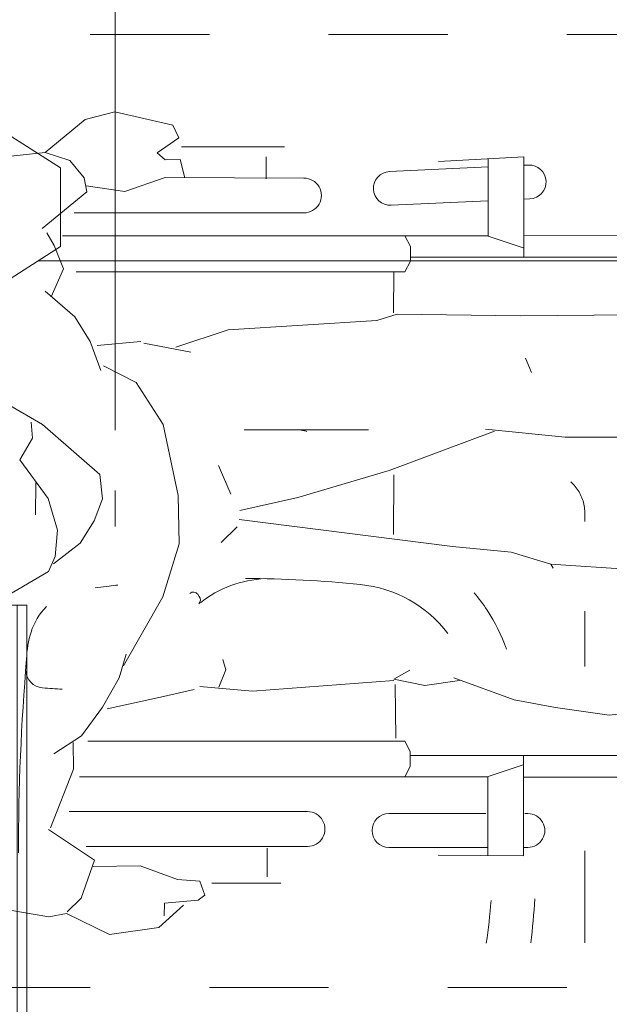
# Model space of a CAD drawing. Header units: metres. Extents: x 1.7 to 42.3, y -72.9 to -47.6.
# Tile 157 of 216: x 19.074 to 19.569, y -52.486 to -51.659. Entities that reach past the tile are written whole.
import ezdxf

# ---------------------------------------------------------------- set-up
doc = ezdxf.new("R2010")
doc.units = ezdxf.units.M
doc.linetypes.add('Traço', pattern=[0.006, 0.003, -0.003])
doc.linetypes.add('Traço_2_', pattern=[0.006, 0.003, -0.003])
for name, color, linetype, lineweight in [('A-DETL-GENF-HDLN', 7, 'Traço', 18), ('A-FLOR-PATT', 7, 'Continuous', 18), ('A-GENM', 7, 'Continuous', 18), ('P-SANR-FIXT', 7, 'Continuous', 18)]:
    doc.layers.add(name, color=color, linetype=linetype, lineweight=lineweight)

# ---------------------------------------------------------------- blocks, each defined once
blk = doc.blocks.new('ESPELHO BWC PcD - ESPELHO BWC PcD-7587264-2PAV - FRIGORÍFICA')
at = {"layer": 'A-GENM', "color": 253, "true_color": 0xaaaaaa}
for p, q in [((19.07217, -52.15054), (19.05849, -52.15054)), ((19.05849, -52.15054), (19.05849, -52.70054)), ((19.08029, -52.15054), (19.07217, -52.15054)), ((19.07217, -52.15054), (19.07217, -52.70054)), ((19.07217, -52.70054), (19.07217, -52.15054)), ((19.08029, -52.70054), (19.08029, -52.15054)), ((19.05849, -52.70054), (19.07217, -52.70054)), ((19.07217, -52.70054), (19.08029, -52.70054))]:
    blk.add_line(p, q, dxfattribs=at)
blk = doc.blocks.new('SABONETEIRA PLASTICA TIPO DISPENSER - SABONETEIRA PLASTICA TIPO DISPENSER-V37-2PAV - FRIGORÍFICA')
at = {"layer": 'A-GENM', "color": 253, "true_color": 0xaaaaaa}
for p, q in [((19.10849, -51.78354), (19.05849, -51.75154)), ((19.05849, -51.75154), (19.05849, -51.88154)), ((19.10849, -51.84954), (19.10849, -51.78354)), ((19.05849, -51.88154), (19.10849, -51.84954))]:
    blk.add_line(p, q, dxfattribs=at)
blk = doc.blocks.new('Chuveiro Acessível - BR06_ChuveiroAcessível-7968317-2PAV - FRIGORÍFICA')
at = {"layer": 'A-DETL-GENF-HDLN', "color": 253, "linetype": 'Traço_2_', "true_color": 0xaaaaaa}
for p, q in [((-0.225, 1.8), (0.975, 1.8)), ((-0.225, 1.8), (0.975, 1.8)), ((0.975, 1), (-0.225, 1)), ((0.975, 1), (-0.225, 1))]:
    blk.add_line(p, q, dxfattribs=at)
at = {"layer": 'P-SANR-FIXT', "color": 253, "true_color": 0xaaaaaa}
for p, q in [((0.51738, 1.74973), (0.5589, 1.75556)), ((0.51738, 1.74973), (0.5589, 1.75556)), ((0.5589, 1.75556), (0.59499, 1.73781)), ((0.5589, 1.75556), (0.59499, 1.73781)), ((0.49663, 1.73092), (0.51738, 1.74973)), ((0.49663, 1.73092), (0.51738, 1.74973)), ((0.51258, 1.72932), (0.51287, 1.73992)), ((0.51258, 1.72932), (0.51287, 1.73992)), ((0.5943, 1.73647), (0.58249, 1.72503)), ((0.5943, 1.73647), (0.58249, 1.72503)), ((0.59499, 1.73781), (0.60963, 1.74059)), ((0.59499, 1.73781), (0.60963, 1.74059)), ((0.60963, 1.74059), (0.69183, 1.72667)), ((0.60963, 1.74059), (0.69183, 1.72667)), ((0.48445, 1.72659), (0.51258, 1.72932)), ((0.48445, 1.72659), (0.51258, 1.72932)), ((0.4788, 1.72256), (0.48445, 1.72659)), ((0.4788, 1.72256), (0.48445, 1.72659)), ((0.4829, 1.71082), (0.4788, 1.72256)), ((0.4829, 1.71082), (0.4788, 1.72256)), ((0.58249, 1.72503), (0.57145, 1.69315)), ((0.58249, 1.72503), (0.57145, 1.69315)), ((0.41493, 1.71229), (0.47283, 1.71228)), ((0.41493, 1.71229), (0.47283, 1.71228)), ((0.42648, 1.70709), (0.42648, 1.68298)), ((0.42648, 1.70709), (0.42648, 1.68298)), ((0.50164, 1.70936), (0.4829, 1.71082)), ((0.50164, 1.70936), (0.4829, 1.71082)), ((0.53304, 1.69789), (0.50164, 1.70936)), ((0.53304, 1.69789), (0.50164, 1.70936)), ((0.57244, 1.6985), (0.53304, 1.69789)), ((0.57244, 1.6985), (0.53304, 1.69789)), ((0.21125, 1.68951), (0.28294, 1.68899)), ((0.21125, 1.60499), (0.21125, 1.68951)), ((0.21125, 1.68951), (0.28294, 1.68899)), ((0.21125, 1.60499), (0.21125, 1.68951)), ((0.24118, 1.62316), (0.24119, 1.68929)), ((0.24118, 1.62316), (0.24119, 1.68929)), ((0.57145, 1.69315), (0.60992, 1.66724)), ((0.57145, 1.69315), (0.60992, 1.66724)), ((0.20769, 1.6824), (0.21156, 1.6824)), ((0.20769, 1.6824), (0.21156, 1.6824)), ((0.24119, 1.6824), (0.3243, 1.6824)), ((0.24119, 1.6824), (0.3243, 1.6824)), ((0.39259, 1.68156), (0.57837, 1.68155)), ((0.39259, 1.68156), (0.57837, 1.68155)), ((0.60833, 1.66598), (0.58914, 1.61673)), ((0.60833, 1.66598), (0.58914, 1.61673)), ((0.21025, 1.65401), (0.20769, 1.65401)), ((0.21025, 1.65401), (0.20769, 1.65401)), ((0.32429, 1.654), (0.24306, 1.65401)), ((0.32429, 1.654), (0.24306, 1.65401)), ((0.59264, 1.65235), (0.39259, 1.65237)), ((0.59264, 1.65235), (0.39259, 1.65237)), ((0.00976, 1.62336), (0.21125, 1.62334)), ((0.00976, 1.62336), (0.21125, 1.62334)), ((0.24097, 1.62292), (0.21176, 1.61318)), ((0.24097, 1.62292), (0.21176, 1.61318)), ((0.58408, 1.62315), (0.24118, 1.62316)), ((0.58408, 1.62315), (0.24118, 1.62316)), ((0.30637, 1.61437), (0.31098, 1.62316)), ((0.30637, 1.61437), (0.31098, 1.62316)), ((0.30637, 1.60188), (0.30637, 1.61437)), ((0.30637, 1.60188), (0.30637, 1.61437)), ((0.58914, 1.61673), (0.58924, 1.59432)), ((0.58914, 1.61673), (0.58924, 1.59432)), ((0.30588, 1.60525), (0.01197, 1.60527)), ((0.30588, 1.60525), (0.01197, 1.60527)), ((0.60552, 1.60379), (0.58241, 1.58858)), ((0.60552, 1.60379), (0.58241, 1.58858)), ((0.31099, 1.59308), (0.30637, 1.60188)), ((0.31099, 1.59308), (0.30637, 1.60188)), ((0.57694, 1.59306), (0.31099, 1.59308)), ((0.57694, 1.59306), (0.31099, 1.59308)), ((0.31855, 1.59061), (0.31921, 1.5457)), ((0.31855, 1.59061), (0.31921, 1.5457)), ((0.58241, 1.58858), (0.56475, 1.56474)), ((0.58241, 1.58858), (0.56475, 1.56474)), ((0.02801, 1.55909), (0.13938, 1.57137)), ((0.02801, 1.55909), (0.13938, 1.57137)), ((0.13938, 1.57137), (0.18467, 1.56503)), ((0.13938, 1.57137), (0.18467, 1.56503)), ((0.18467, 1.56503), (0.21911, 1.55845)), ((0.18467, 1.56503), (0.21911, 1.55845)), ((0.51594, 1.5563), (0.56087, 1.56605)), ((0.51594, 1.5563), (0.56087, 1.56605)), ((0.56475, 1.56474), (0.5506, 1.53993)), ((0.56475, 1.56474), (0.5506, 1.53993)), ((0.21911, 1.55845), (0.26992, 1.53998)), ((0.21911, 1.55845), (0.26992, 1.53998)), ((0.48774, 1.54973), (0.51594, 1.5563)), ((0.48774, 1.54973), (0.51594, 1.5563)), ((0.26497, 1.54232), (0.29427, 1.54647)), ((0.26497, 1.54232), (0.29427, 1.54647)), ((0.29427, 1.54647), (0.32029, 1.5411)), ((0.29427, 1.54647), (0.32029, 1.5411)), ((0.32027, 1.54215), (0.43871, 1.55109)), ((0.32027, 1.54215), (0.43871, 1.55109)), ((0.43871, 1.55109), (0.48289, 1.54717)), ((0.43871, 1.55109), (0.48289, 1.54717)), ((0.46713, 1.54787), (0.46125, 1.53343)), ((0.46713, 1.54787), (0.46125, 1.53343)), ((0.32029, 1.5411), (0.30681, 1.53345)), ((0.32029, 1.5411), (0.30681, 1.53345)), ((0.5506, 1.53993), (0.54474, 1.5202)), ((0.5506, 1.53993), (0.54474, 1.5202)), ((0.46125, 1.53343), (0.46379, 1.5247)), ((0.46125, 1.53343), (0.46379, 1.5247)), ((0.54697, 1.53005), (0.51397, 1.47192)), ((0.54697, 1.53005), (0.51397, 1.47192)), ((0.51397, 1.47192), (0.50026, 1.42752)), ((0.51397, 1.47192), (0.50026, 1.42752)), ((0.64867, 1.47352), (0.60998, 1.45061)), ((0.64867, 1.47352), (0.60998, 1.45061)), ((0.18842, 1.44459), (0.07099, 1.45226)), ((0.18842, 1.44459), (0.07099, 1.45226)), ((0.18842, 1.44459), (0.18652, 1.44805)), ((0.18842, 1.44459), (0.18652, 1.44805)), ((0.60998, 1.45061), (0.60431, 1.43823)), ((0.60998, 1.45061), (0.60431, 1.43823)), ((0.22187, 1.43462), (0.18842, 1.44459)), ((0.22187, 1.43462), (0.18842, 1.44459)), ((0.60585, 1.44425), (0.58356, 1.42692)), ((0.60585, 1.44425), (0.58356, 1.42692)), ((0.27097, 1.42976), (0.22187, 1.43462)), ((0.27097, 1.42976), (0.22187, 1.43462)), ((0.60431, 1.43823), (0.60235, 1.41614)), ((0.60431, 1.43823), (0.60235, 1.41614)), ((0.44998, 1.40705), (0.27097, 1.42976)), ((0.44998, 1.40705), (0.27097, 1.42976)), ((0.45158, 1.41314), (0.4652, 1.42647)), ((0.45158, 1.41314), (0.4652, 1.42647)), ((0.50026, 1.42752), (0.50116, 1.38694)), ((0.50026, 1.42752), (0.50116, 1.38694)), ((0.58356, 1.42692), (0.57173, 1.40811)), ((0.58356, 1.42692), (0.57173, 1.40811)), ((0.32054, 1.41966), (0.32026, 1.36961)), ((0.32054, 1.41966), (0.32026, 1.36961)), ((0.60235, 1.41614), (0.6103, 1.38937)), ((0.60235, 1.41614), (0.6103, 1.38937)), ((0.57173, 1.40811), (0.56479, 1.38976)), ((0.57173, 1.40811), (0.56479, 1.38976)), ((0.40068, 1.38855), (0.44943, 1.39944)), ((0.40068, 1.38855), (0.44943, 1.39944)), ((0.62084, 1.40325), (0.62064, 1.37642)), ((0.62084, 1.40325), (0.62064, 1.37642)), ((0.56479, 1.38976), (0.56684, 1.36937)), ((0.56479, 1.38976), (0.56684, 1.36937)), ((0.6103, 1.38937), (0.63411, 1.357)), ((0.6103, 1.38937), (0.63411, 1.357)), ((0.32419, 1.36585), (0.40068, 1.38855)), ((0.32419, 1.36585), (0.40068, 1.38855)), ((0.46742, 1.36169), (0.45708, 1.38596)), ((0.46742, 1.36169), (0.45708, 1.38596)), ((0.50116, 1.38694), (0.51368, 1.32737)), ((0.50116, 1.38694), (0.51368, 1.32737)), ((0.23568, 1.33295), (0.32419, 1.36585)), ((0.23568, 1.33295), (0.32419, 1.36585)), ((0.56684, 1.36937), (0.61494, 1.32748)), ((0.56684, 1.36937), (0.61494, 1.32748)), ((0.63411, 1.357), (0.62338, 1.33869)), ((0.63411, 1.357), (0.62338, 1.33869)), ((0.11616, 1.33794), (0.17642, 1.33806)), ((0.11616, 1.33794), (0.17642, 1.33806)), ((0.17642, 1.33806), (0.24315, 1.33129)), ((0.17642, 1.33806), (0.24315, 1.33129)), ((0.62338, 1.33869), (0.62468, 1.32544)), ((0.62338, 1.33869), (0.62468, 1.32544)), ((0.51368, 1.32737), (0.53652, 1.29218)), ((0.51368, 1.32737), (0.53652, 1.29218)), ((0.61494, 1.32748), (0.6439, 1.31067)), ((0.61494, 1.32748), (0.6439, 1.31067)), ((0.53652, 1.29218), (0.56378, 1.27809)), ((0.53652, 1.29218), (0.56378, 1.27809)), ((0.20975, 1.27161), (0.20458, 1.28374)), ((0.20975, 1.27161), (0.20458, 1.28374)), ((0.56614, 1.28199), (0.57508, 1.25769)), ((0.56614, 1.28199), (0.57508, 1.25769)), ((0.5299, 1.25914), (0.49054, 1.26666)), ((0.5299, 1.25914), (0.49054, 1.26666)), ((0.50319, 1.26237), (0.45911, 1.24776)), ((0.50319, 1.26237), (0.45911, 1.24776)), ((0.56906, 1.26106), (0.53238, 1.25779)), ((0.56906, 1.26106), (0.53238, 1.25779)), ((0.57508, 1.25769), (0.58779, 1.23698)), ((0.57508, 1.25769), (0.58779, 1.23698)), ((0.33434, 1.24009), (0.31731, 1.23481)), ((0.33434, 1.24009), (0.31731, 1.23481)), ((0.45911, 1.24776), (0.33434, 1.24009)), ((0.45911, 1.24776), (0.33434, 1.24009)), ((0.21404, 1.23601), (0.03034, 1.23437)), ((0.21404, 1.23601), (0.03034, 1.23437)), ((0.31731, 1.23481), (0.21404, 1.23601)), ((0.31731, 1.23481), (0.21404, 1.23601)), ((0.32062, 1.23349), (0.32019, 1.19906)), ((0.32062, 1.23349), (0.32019, 1.19906)), ((0.58779, 1.23698), (0.61277, 1.21549)), ((0.58779, 1.23698), (0.61277, 1.21549)), ((0.60776, 1.22028), (0.59744, 1.1966)), ((0.60776, 1.22028), (0.59744, 1.1966)), ((0.31096, 1.19906), (0.30634, 1.19026)), ((0.31096, 1.19906), (0.30634, 1.19026)), ((0.5869, 1.19905), (0.31096, 1.19906)), ((0.5869, 1.19905), (0.31096, 1.19906)), ((0.59744, 1.1966), (0.60522, 1.17717)), ((0.59744, 1.1966), (0.60522, 1.17717)), ((0.30586, 1.18689), (0.01195, 1.18691)), ((0.30586, 1.18689), (0.01195, 1.18691)), ((0.21122, 1.18716), (0.21119, 1.10264)), ((0.21122, 1.18716), (0.21119, 1.10264)), ((0.30634, 1.19026), (0.30634, 1.17777)), ((0.30634, 1.19026), (0.30634, 1.17777)), ((0.24094, 1.16923), (0.21174, 1.17898)), ((0.24094, 1.16923), (0.21174, 1.17898)), ((0.30634, 1.17777), (0.31096, 1.16897)), ((0.30634, 1.17777), (0.31096, 1.16897)), ((0.60522, 1.17717), (0.61141, 1.16646)), ((0.60522, 1.17717), (0.61141, 1.16646)), ((0.00974, 1.16882), (0.21122, 1.16881)), ((0.00974, 1.16882), (0.21122, 1.16881)), ((0.24115, 1.10424), (0.24116, 1.16898)), ((0.24115, 1.10424), (0.24116, 1.16898)), ((0.24116, 1.16898), (0.59831, 1.16896)), ((0.24116, 1.16898), (0.59831, 1.16896)), ((0.57771, 1.13199), (0.61534, 1.1627)), ((0.57771, 1.13199), (0.61534, 1.1627)), ((0.39563, 1.14966), (0.58833, 1.14965)), ((0.39563, 1.14966), (0.58833, 1.14965)), ((0.32247, 1.14334), (0.24132, 1.13957)), ((0.32247, 1.14334), (0.24132, 1.13957)), ((0.2112, 1.13817), (0.20598, 1.13793)), ((0.2112, 1.13817), (0.20598, 1.13793)), ((0.54604, 1.13176), (0.51196, 1.12009)), ((0.54604, 1.13176), (0.51196, 1.12009)), ((0.57835, 1.12705), (0.54604, 1.13176)), ((0.57835, 1.12705), (0.54604, 1.13176)), ((0.57998, 1.12013), (0.57771, 1.13199)), ((0.57998, 1.12013), (0.57771, 1.13199)), ((0.51196, 1.12009), (0.39563, 1.12046)), ((0.51196, 1.12009), (0.39563, 1.12046)), ((0.42726, 1.12123), (0.42726, 1.10265)), ((0.42726, 1.12123), (0.42726, 1.10265)), ((0.49559, 1.12014), (0.49939, 1.10494)), ((0.49559, 1.12014), (0.49939, 1.10494)), ((0.59211, 1.10584), (0.57998, 1.12013)), ((0.59211, 1.10584), (0.57998, 1.12013)), ((0.2073, 1.10957), (0.21119, 1.10975)), ((0.2073, 1.10957), (0.21119, 1.10975)), ((0.24115, 1.11114), (0.32378, 1.11498)), ((0.24115, 1.11114), (0.32378, 1.11498)), ((0.21119, 1.10264), (0.28278, 1.10647)), ((0.21119, 1.10264), (0.28278, 1.10647)), ((0.49939, 1.10494), (0.5122, 1.10519)), ((0.49939, 1.10494), (0.5122, 1.10519)), ((0.5122, 1.10519), (0.51876, 1.0993)), ((0.5122, 1.10519), (0.51876, 1.0993)), ((0.61291, 1.09895), (0.59211, 1.10584)), ((0.61291, 1.09895), (0.59211, 1.10584)), ((0.61291, 1.09895), (0.6569, 1.10378)), ((0.61291, 1.09895), (0.6569, 1.10378)), ((0.41204, 1.09433), (0.49846, 1.09432)), ((0.41204, 1.09433), (0.49846, 1.09432)), ((0.51876, 1.0993), (0.50049, 1.08665)), ((0.51876, 1.0993), (0.50049, 1.08665)), ((0.57923, 1.07125), (0.61291, 1.09895)), ((0.57923, 1.07125), (0.61291, 1.09895)), ((0.50049, 1.08665), (0.50563, 1.07591)), ((0.50049, 1.08665), (0.50563, 1.07591)), ((0.50563, 1.07591), (0.55439, 1.06495)), ((0.50563, 1.07591), (0.55439, 1.06495)), ((0.55439, 1.06495), (0.57923, 1.07125)), ((0.55439, 1.06495), (0.57923, 1.07125))]:
    blk.add_line(p, q, dxfattribs=at)
for centre, radius, start, end in [((0.20769, 1.66821), 0.0142, 89.99663, 269.99663), ((0.20769, 1.66821), 0.0142, 89.99663, 269.99663), ((0.32429, 1.6682), 0.0142, 269.99663, 89.99663), ((0.32429, 1.6682), 0.0142, 269.99663, 89.99663), ((0.39259, 1.66696), 0.0146, 89.99663, 269.99663), ((0.39259, 1.66696), 0.0146, 89.99663, 269.99663), ((0.39563, 1.13506), 0.0146, 89.99663, 269.99663), ((0.39563, 1.13506), 0.0146, 89.99663, 269.99663), ((0.32312, 1.12916), 0.0142, 272.65952, 92.65952), ((0.32312, 1.12916), 0.0142, 272.65952, 92.65952), ((0.20664, 1.12375), 0.0142, 92.65952, 272.65952), ((0.20664, 1.12375), 0.0142, 92.65952, 272.65952)]:
    blk.add_arc(centre, radius, start, end, dxfattribs=at)
blk = doc.blocks.new('FDE_BR02_LavatórioAcessível1 - BR02_LavatórioAcessível 2-7562406-2PAV - FRIGORÍFICA')
at = {"layer": 'P-SANR-FIXT', "color": 253, "true_color": 0xaaaaaa}
for p, q in [((-0.16041, 0.565), (-0.15302, 0.565)), ((-0.16041, 0.565), (-0.15302, 0.565)), ((-0.07786, 0.565), (-0.03127, 0.565)), ((-0.07786, 0.565), (-0.03127, 0.565)), ((0.12346, 0.565), (0.20062, 0.565)), ((0.12346, 0.565), (0.20062, 0.565)), ((-0.23, 0.38346), (-0.23, 0.2792)), ((-0.23, 0.38346), (-0.23, 0.2792)), ((-0.09203, 0.24021), (-0.09028, 0.24153)), ((-0.09203, 0.24021), (-0.09028, 0.24153)), ((-0.09729, 0.15408), (-0.09894, 0.16585)), ((-0.09729, 0.15408), (-0.09894, 0.16585))]:
    blk.add_line(p, q, dxfattribs=at)
at = {"layer": 'P-SANR-FIXT', "color": 253, "true_color": 0xaaaaaa, "flags": 128}
for points in [[(-0.18633, 0.55331), (-0.18548, 0.55424), (-0.18451, 0.55522), (-0.1835, 0.55617), (-0.18245, 0.55707), (-0.18137, 0.55793), (-0.18025, 0.55875), (-0.1791, 0.55952), (-0.17792, 0.56024), (-0.17671, 0.56092), (-0.17548, 0.56154), (-0.17422, 0.56212), (-0.17295, 0.56265), (-0.17165, 0.56312), (-0.17033, 0.56355), (-0.169, 0.56392), (-0.16765, 0.56423), (-0.16629, 0.5645), (-0.16492, 0.5647), (-0.16355, 0.56486), (-0.16217, 0.56496), (-0.16079, 0.565), (-0.16041, 0.565)], [(-0.18633, 0.55331), (-0.18548, 0.55424), (-0.18451, 0.55522), (-0.1835, 0.55617), (-0.18245, 0.55707), (-0.18137, 0.55793), (-0.18025, 0.55875), (-0.1791, 0.55952), (-0.17792, 0.56024), (-0.17671, 0.56092), (-0.17548, 0.56154), (-0.17422, 0.56212), (-0.17295, 0.56265), (-0.17165, 0.56312), (-0.17033, 0.56355), (-0.169, 0.56392), (-0.16765, 0.56423), (-0.16629, 0.5645), (-0.16492, 0.5647), (-0.16355, 0.56486), (-0.16217, 0.56496), (-0.16079, 0.565), (-0.16041, 0.565)], [(-0.22998, 0.3257), (-0.22994, 0.3264), (-0.22987, 0.32709), (-0.22977, 0.32779), (-0.22965, 0.32848), (-0.22949, 0.32916), (-0.22931, 0.32984), (-0.22911, 0.3305), (-0.22887, 0.33116), (-0.22861, 0.33181)], [(-0.22998, 0.3257), (-0.22994, 0.3264), (-0.22987, 0.32709), (-0.22977, 0.32779), (-0.22965, 0.32848), (-0.22949, 0.32916), (-0.22931, 0.32984), (-0.22911, 0.3305), (-0.22887, 0.33116), (-0.22861, 0.33181)], [(-0.23, 0.32344), (-0.23, 0.32389), (-0.23, 0.32427), (-0.23, 0.32457), (-0.23, 0.32479), (-0.23, 0.32494), (-0.23, 0.325)], [(-0.23, 0.32344), (-0.23, 0.32389), (-0.23, 0.32427), (-0.23, 0.32457), (-0.23, 0.32479), (-0.23, 0.32494), (-0.23, 0.325)]]:
    blk.add_lwpolyline(points, dxfattribs=at)
at = {"layer": 'P-SANR-FIXT', "color": 253, "true_color": 0xaaaaaa}
for centre, radius, start, end in [((0.12987, -0.04943), 0.57352, 82.91061, 86.62301), ((0.12987, -0.04943), 0.57352, 82.91061, 86.62301), ((0.00495, 0.35523), 0.15278, 109.49637, 123.2364), ((0.00495, 0.35523), 0.15278, 109.49637, 123.2364), ((0.00495, 0.35523), 0.15278, 123.2364, 130.00603), ((0.00495, 0.35523), 0.15278, 123.2364, 130.00603), ((0.125, -0.0334), 0.52129, 81.64283, 85.60315), ((0.125, -0.0334), 0.52129, 81.64283, 85.60315), ((0.00535, 0.36586), 0.10612, 127.42827, 174.10133), ((0.00535, 0.36586), 0.10612, 127.42827, 174.10133), ((0.86429, 0.27711), 0.96963, 174.10133, 179.81005), ((0.86429, 0.27711), 0.96963, 174.10133, 179.81005), ((-0.01043, 0.30112), 0.09481, 182.6253, 218.23443), ((-0.01043, 0.30112), 0.09481, 182.6253, 218.23443), ((-0.08926, 0.23653), 0.0046, 127, 219.81394), ((-0.08926, 0.23653), 0.0046, 127, 219.81394), ((-0.08729, 0.23756), 0.00496, 46.87642, 127), ((-0.08729, 0.23756), 0.00496, 46.87642, 127), ((0.86429, 0.27711), 0.96963, 186.15029, 186.58883), ((0.86429, 0.27711), 0.96963, 186.15029, 186.58883), ((-1.01148, 0.1859), 1.00093, 355.65303, 356.60215), ((-1.01148, 0.1859), 1.00093, 355.65303, 356.60215), ((-0.04439, 0.15052), 0.05262, 224.96431, 252.40595), ((-0.04439, 0.15052), 0.05262, 224.96431, 252.40595), ((-0.02878, 0.1112), 0.0154, 272.13843, 355.65303), ((-0.02878, 0.1112), 0.0154, 272.13843, 355.65303), ((-0.03589, 0.17733), 0.08075, 252.40595, 268.6428), ((-0.03589, 0.17733), 0.08075, 252.40595, 268.6428), ((0.125, 2.02749), 1.93774, 265.18052, 270), ((0.125, 2.02749), 1.93774, 265.18052, 270)]:
    blk.add_arc(centre, radius, start, end, dxfattribs=at)
blk = doc.blocks.new('4 GRE - ESCOLA DE CINEMA E AUDIOVISUAL CINE REX R07_rvt-1-2PAV - FRIGORÍFICA')
at = {"layer": 'A-FLOR-PATT', "true_color": 0xcbcbcb}
h = blk.add_hatch(dxfattribs=at)
h.set_pattern_fill('FP_32', color=9, style=0, pattern_type=2)
h.set_pattern_definition([(0, (14.354, -51.862), (0, 0.8), []), (90, (14.354, -51.862), (-0.8, 5e-17), [])])
h.paths.add_polyline_path([(21.24849, -54.34154), (21.24999, -54.34154), (21.24999, -54.34004), (21.24849, -54.34004)])
h.paths.add_polyline_path([(19.05982, -54.34154), (19.05999, -54.34154), (19.05982, -54.34004)])
h.paths.add_polyline_path([(21.24999, -54.33304), (21.24849, -54.33154), (21.24849, -54.33304)])
h.paths.add_polyline_path([(19.05982, -54.33304), (19.05999, -54.33304), (19.05982, -54.33154)])
h.paths.add_polyline_path([(19.06849, -54.33154), (21.24849, -54.33154), (21.24849, -52.81454), (21.24495, -52.80943), (21.14054, -52.80039), (21.13347, -52.79705), (21.13197, -52.79431), (21.13149, -52.78971), (21.13149, -52.69122), (21.12976, -52.69122), (21.12976, -52.67969), (21.13149, -52.67969), (21.13149, -52.67599), (21.12976, -52.67599), (21.12976, -52.67415), (21.13149, -52.67415), (21.13149, -52.6716), (21.12976, -52.6716), (21.12976, -52.65915), (21.13149, -52.65915), (21.13149, -52.65707), (21.12976, -52.65654), (21.12976, -52.64553), (21.12976, -52.64471), (21.12976, -52.61945), (21.13149, -52.61864), (21.13197, -52.51878), (21.13408, -52.51492), (21.14095, -52.51266), (21.24549, -52.50288), (21.24849, -52.49854), (21.24849, -52.44701), (21.24447, -52.44466), (21.24246, -52.44056), (21.23979, -52.42753), (21.23799, -52.42721), (21.23799, -52.42493), (21.17072, -52.42436), (21.16674, -52.42271), (21.16332, -52.42009), (21.1607, -52.41668), (21.15905, -52.4127), (21.15849, -52.40843), (21.15905, -52.40415), (21.1607, -52.40018), (21.16332, -52.39676), (21.16674, -52.39414), (21.17072, -52.39249), (21.17499, -52.39193), (21.23799, -52.39193), (21.23799, -52.38964), (21.23979, -52.38933), (21.24246, -52.37629), (21.24619, -52.37066), (21.24849, -52.36913), (21.24849, -52.30711), (21.24447, -52.30475), (21.24246, -52.30066), (21.23979, -52.28762), (21.23799, -52.2873), (21.23799, -52.2848), (21.22067, -52.2841), (21.20344, -52.27907), (21.18887, -52.27089), (21.17614, -52.25911), (21.16652, -52.24469), (21.16052, -52.22842), (21.15849, -52.2112), (21.15849, -52.12138), (21.14735, -52.12138), (21.13548, -52.12006), (21.1242, -52.11614), (21.11406, -52.10983), (21.10557, -52.10143), (21.09915, -52.09137), (21.0951, -52.08013), (21.09251, -52.06561), (20.90177, -52.1062), (20.8774, -52.1099), (20.81291, -52.11159), (20.74903, -52.10261), (20.68751, -52.08321), (20.67241, -52.07416), (20.65912, -52.06261), (20.64775, -52.04892), (20.64144, -52.04265), (20.62369, -52.01318), (20.61367, -51.98028), (20.60997, -51.95225), (20.60854, -51.92402), (20.61132, -51.88554), (20.61367, -51.86777), (20.62369, -51.83486), (20.64144, -51.80539), (20.6706, -51.77633), (20.68751, -51.76594), (20.70038, -51.76188), (20.7348, -51.74984), (20.78215, -51.74177), (20.78349, -51.7417), (20.81291, -51.73756), (20.8774, -51.73925), (20.89849, -51.74167), (20.90373, -51.74212), (21.05154, -51.77467), (21.09268, -51.78358), (21.09592, -51.76565), (21.10142, -51.75298), (21.10998, -51.74213), (21.12103, -51.73382), (21.13382, -51.72861), (21.14753, -51.72683), (21.15849, -51.72683), (21.15849, -51.52184), (21.16052, -51.50462), (21.16652, -51.48836), (21.17614, -51.47394), (21.19149, -51.46069), (21.20398, -51.45367), (21.22067, -51.44895), (21.23799, -51.44824), (21.23799, -51.44574), (21.23979, -51.44542), (21.2432, -51.43021), (21.24619, -51.42676), (21.24849, -51.42522), (21.24849, -51.36701), (21.24447, -51.36466), (21.24246, -51.36056), (21.23979, -51.34753), (21.23799, -51.34721), (21.23799, -51.34493), (21.17072, -51.34436), (21.16674, -51.34271), (21.16332, -51.34009), (21.1607, -51.33668), (21.15905, -51.3327), (21.15849, -51.32843), (21.15943, -51.32324), (21.1607, -51.32018), (21.16332, -51.31676), (21.16674, -51.31414), (21.17072, -51.31249), (21.17499, -51.31193), (21.23799, -51.31193), (21.23799, -51.30964), (21.23979, -51.30933), (21.24246, -51.29629), (21.24619, -51.29066), (21.24849, -51.28913), (21.24849, -51.07654), (20.89849, -51.07654), (20.89849, -50.78154), (20.13207, -50.78154), (20.12972, -50.78556), (20.12563, -50.78757), (20.11259, -50.79024), (20.11227, -50.79204), (20.10998, -50.79204), (20.10914, -50.80455), (20.10721, -50.81776), (20.09973, -50.83535), (20.08799, -50.85048), (20.07279, -50.86212), (20.05511, -50.86949), (20.03615, -50.87212), (20.00374, -50.87215), (20.00374, -50.87529), (19.95941, -50.87487), (19.94699, -50.87161), (19.49349, -50.87161), (19.49376, -50.9103), (19.4992, -50.91656), (19.50187, -50.91808), (19.51202, -50.93157), (19.51202, -50.95198), (19.50112, -50.96589), (19.48349, -50.9712), (19.48298, -51.53345), (19.47676, -51.55328), (19.47036, -51.56042), (19.4565, -51.56858), (19.44349, -51.57154), (19.06849, -51.57154), (19.06849, -51.58984), (19.0725, -51.59219), (19.07452, -51.59629), (19.07611, -51.60404), (19.12988, -51.60484), (19.13836, -51.60917), (19.14114, -51.61193), (19.14626, -51.61249), (19.15165, -51.61522), (19.15366, -51.61676), (19.15628, -51.62018), (19.15793, -51.62415), (19.15849, -51.62843), (19.15793, -51.6327), (19.15628, -51.63668), (19.15165, -51.64163), (19.15024, -51.64271), (19.14626, -51.64436), (19.14199, -51.64493), (19.07899, -51.64493), (19.07899, -51.64721), (19.07719, -51.64753), (19.07452, -51.66056), (19.07079, -51.66619), (19.06849, -51.66773), (19.06849, -51.75794), (19.10849, -51.78354), (19.10849, -51.84954), (19.06849, -51.87514), (19.06849, -52.00343), (19.5169, -52.00402), (19.54053, -52.00872), (19.55767, -52.01934), (19.56513, -52.02633), (19.57114, -52.0351), (19.57819, -52.04638), (19.58349, -52.07301), (19.58289, -52.65728), (19.57774, -52.67881), (19.5648, -52.6971), (19.54952, -52.70722), (19.54554, -52.70923), (19.53535, -52.71122), (19.52434, -52.71343), (19.15629, -52.71343), (19.15544, -52.71593), (19.07849, -52.71593), (19.07849, -52.73042), (19.06849, -52.73042), (19.06849, -52.76686), (19.0725, -52.76921), (19.07498, -52.77557), (19.07719, -52.78635), (19.07899, -52.78666), (19.07899, -52.78895), (19.14626, -52.78951), (19.15165, -52.79224), (19.15366, -52.79378), (19.15628, -52.7972), (19.15793, -52.80118), (19.15849, -52.80545), (19.15793, -52.80972), (19.15628, -52.8137), (19.15165, -52.81865), (19.15024, -52.81974), (19.14626, -52.82138), (19.14199, -52.82195), (19.07899, -52.82195), (19.07899, -52.82423), (19.07719, -52.82455), (19.07452, -52.83758), (19.07079, -52.84321), (19.06849, -52.84475), (19.06849, -52.90273), (19.15669, -52.90273), (19.16362, -52.90364), (19.1721, -52.90787), (19.17564, -52.91058), (19.18149, -52.91937), (19.18149, -52.91997), (19.18257, -52.9226), (19.18349, -52.92953), (19.18349, -53.13593), (19.18149, -53.14609), (19.1799, -53.14933), (19.17564, -53.15488), (19.17009, -53.15914), (19.16362, -53.16182), (19.15165, -53.16273), (19.06849, -53.16273), (19.06849, -53.29545), (19.0585, -53.29545), (19.0585, -54.19545), (19.06849, -54.19545), (19.06849, -54.2279)])
h.paths.add_polyline_path([(19.06699, -54.33304), (19.06849, -54.33154), (19.06699, -54.33154)])
h.paths.add_polyline_path([(18.89999, -52.94343), (18.89999, -52.94193), (18.89849, -52.94193), (18.89849, -52.94343)])
h.paths.add_polyline_path([(14.98849, -52.94343), (15.00849, -52.94343), (15.00849, -52.93343), (17.63849, -52.93343), (17.63849, -52.77802), (17.62849, -52.77802), (17.62849, -52.79602), (17.62649, -52.79602), (17.62649, -52.77602), (17.63849, -52.77602), (17.63849, -52.07202), (17.62649, -52.07202), (17.62649, -52.05202), (17.62849, -52.05202), (17.62849, -52.07002), (17.63849, -52.07002), (17.63849, -51.52243), (17.62849, -51.52243), (17.62849, -51.54043), (17.62649, -51.54043), (17.62649, -51.52043), (17.63849, -51.52043), (17.63849, -50.81643), (17.62649, -50.81643), (17.62649, -50.79643), (17.62849, -50.79643), (17.62849, -50.81443), (17.63849, -50.81443), (17.63849, -50.78154), (16.85071, -50.78154), (16.85071, -50.92796), (16.84921, -50.92849), (16.84921, -50.92946), (16.85071, -50.92996), (16.85071, -50.93646), (16.84921, -50.93646), (16.84867, -50.93796), (16.3415, -50.93796), (16.3415, -51.31154), (16.3215, -51.31154), (16.3215, -50.93796), (16.09564, -50.93796), (16.09331, -50.95849), (16.08893, -50.96638), (16.08699, -50.99411), (16.08369, -51.02611), (16.07919, -51.05797), (16.07285, -51.07974), (16.04651, -51.14069), (16.01493, -51.19909), (15.99023, -51.23132), (15.95888, -51.25712), (15.94408, -51.26486), (15.9281, -51.26972), (15.9115, -51.27155), (15.89066, -51.26843), (15.87892, -51.26486), (15.86411, -51.25712), (15.83276, -51.23132), (15.80807, -51.19909), (15.77648, -51.14069), (15.74745, -51.07154), (15.7438, -51.05797), (15.73931, -51.02611), (15.73485, -50.98026), (15.73347, -50.96419), (15.72968, -50.95849), (15.72736, -50.93796), (15.54532, -50.93796), (15.54532, -51.01112), (15.5015, -51.01154), (15.5015, -51.51154), (14.114, -51.51154), (14.11325, -51.7186), (14.11196, -51.72315), (14.10615, -51.73187), (14.09745, -51.7375), (14.09225, -51.73912), (14.0872, -51.73972), (13.999, -51.73972), (13.999, -52.93343), (14.10849, -52.93343), (14.10849, -52.94343), (14.91237, -52.94343)])
h.paths.add_polyline_path([(13.999, -52.94343), (13.999, -52.94193), (13.9975, -52.94193), (13.9975, -52.94343)])
h.paths.add_polyline_path([(11.21867, -50.93796), (11.21867, -50.93646), (11.21717, -50.93646)])
h.paths.add_polyline_path([(13.60797, -52.94343), (13.714, -52.94343), (13.714, -52.93343), (13.829, -52.93343), (13.829, -51.73972), (13.73419, -51.73885), (13.73054, -51.7375), (13.72583, -51.73492), (13.72159, -51.73154), (13.716, -51.72307), (13.71537, -51.72095), (13.71471, -51.71836), (13.714, -51.70759), (13.714, -51.51154), (12.3465, -51.51154), (12.3465, -50.93796), (11.94032, -50.93796), (11.9396, -51.01112), (11.7396, -51.01106), (11.7396, -50.93796), (11.21867, -50.93796), (11.21867, -51.07154), (11.21717, -51.07154), (11.21717, -51.07304), (11.21867, -51.07304), (11.21867, -51.08004), (11.21717, -51.08004), (11.21717, -51.08154), (11.064, -51.08154), (11.064, -51.16044), (11.074, -51.16044), (11.074, -51.14244), (11.076, -51.14244), (11.076, -51.16244), (11.064, -51.16244), (11.064, -51.86644), (11.076, -51.86644), (11.076, -51.88644), (11.074, -51.88644), (11.074, -51.86844), (11.064, -51.86844), (11.064, -52.16044), (11.074, -52.16044), (11.074, -52.14244), (11.076, -52.14244), (11.076, -52.16244), (11.064, -52.16244), (11.064, -52.86644), (11.076, -52.86644), (11.076, -52.88644), (11.074, -52.88644), (11.074, -52.86844), (11.064, -52.86844), (11.064, -52.93343), (12.814, -52.93343), (12.814, -52.94343), (12.95577, -52.94343)])
h.paths.add_polyline_path([(13.8305, -52.94343), (13.8305, -52.94193), (13.829, -52.94193), (13.829, -52.94343)])
h.paths.add_polyline_path([(18.89849, -52.93493), (18.89999, -52.93493), (18.89849, -52.93364)])
h.paths.add_polyline_path([(13.829, -52.93493), (13.8305, -52.93493), (13.829, -52.93343)])
h.paths.add_polyline_path([(13.999, -52.93493), (13.999, -52.93343), (13.9975, -52.93493)])
h.paths.add_polyline_path([(17.66349, -52.93343), (17.84771, -52.93343), (17.84771, -52.84523), (17.84862, -52.83829), (17.85284, -52.82981), (17.85556, -52.82628), (17.86435, -52.82043), (17.86495, -52.82043), (17.86757, -52.81934), (17.87451, -52.81843), (18.0809, -52.81843), (18.09106, -52.82043), (18.09431, -52.82202), (18.09986, -52.82628), (18.10412, -52.83183), (18.10679, -52.83829), (18.10771, -52.84523), (18.10771, -52.93343), (18.89849, -52.93343), (18.89849, -52.57775), (18.8973, -52.58674), (18.89383, -52.59512), (18.88831, -52.60231), (18.88112, -52.60783), (18.87274, -52.6113), (18.85867, -52.61249), (18.79735, -52.61251), (18.78548, -52.61118), (18.7742, -52.60727), (18.76406, -52.60095), (18.75557, -52.59256), (18.74915, -52.58249), (18.74452, -52.56809), (18.74251, -52.55674), (18.55177, -52.59732), (18.5274, -52.60102), (18.46291, -52.60272), (18.39903, -52.59374), (18.33751, -52.57434), (18.32241, -52.56529), (18.30912, -52.55374), (18.29775, -52.54004), (18.29144, -52.53378), (18.27369, -52.50431), (18.26367, -52.4714), (18.25997, -52.44338), (18.25854, -52.41515), (18.26132, -52.37667), (18.26367, -52.35889), (18.27509, -52.32366), (18.29144, -52.29652), (18.3206, -52.26746), (18.33751, -52.25707), (18.35038, -52.25301), (18.3848, -52.24097), (18.42577, -52.23325), (18.43349, -52.23282), (18.46291, -52.22869), (18.5274, -52.23038), (18.5406, -52.23238), (18.55373, -52.23324), (18.70154, -52.2658), (18.74268, -52.2747), (18.74592, -52.25678), (18.75142, -52.2441), (18.76029, -52.23302), (18.77103, -52.22495), (18.78382, -52.21973), (18.79753, -52.21796), (18.86375, -52.21797), (18.87274, -52.21916), (18.88112, -52.22263), (18.8901, -52.23049), (18.89383, -52.23535), (18.8973, -52.24373), (18.89849, -52.25272), (18.89849, -51.83343), (17.65849, -51.83343), (17.65849, -52.07002), (17.66049, -52.07002), (17.66049, -52.07963), (17.66349, -52.07963), (17.66349, -52.05163), (17.66549, -52.05163), (17.66549, -52.08202), (17.65849, -52.08202), (17.65849, -52.76602), (17.66549, -52.76602), (17.66549, -52.79642), (17.66349, -52.79642), (17.66349, -52.76842), (17.66049, -52.76842), (17.66049, -52.77802), (17.65849, -52.77802), (17.65849, -52.93343), (17.66049, -52.93343)])
h.paths.add_polyline_path([(11.042, -52.93343), (11.044, -52.93343), (11.044, -52.86844), (11.042, -52.86844), (11.042, -52.85883), (11.039, -52.85883), (11.039, -52.88683), (11.037, -52.88683), (11.037, -52.85644), (11.044, -52.85644), (11.044, -52.17244), (11.037, -52.17244), (11.037, -52.14204), (11.039, -52.14204), (11.039, -52.17004), (11.042, -52.17004), (11.042, -52.16044), (11.044, -52.16044), (11.044, -52.03402), (9.80979, -52.03402), (9.80979, -52.30142), (9.81097, -52.29243), (9.81444, -52.28405), (9.81996, -52.27686), (9.82715, -52.27134), (9.83553, -52.26787), (9.84452, -52.26668), (9.91092, -52.26666), (9.92279, -52.26799), (9.93407, -52.2719), (9.94421, -52.27822), (9.9527, -52.28661), (9.95913, -52.29668), (9.96317, -52.30791), (9.96577, -52.32243), (10.15651, -52.28185), (10.18088, -52.27815), (10.24536, -52.27645), (10.30925, -52.28543), (10.37077, -52.30483), (10.38587, -52.31388), (10.39915, -52.32543), (10.41052, -52.33912), (10.41684, -52.34539), (10.43459, -52.37486), (10.44461, -52.40777), (10.44831, -52.43579), (10.44973, -52.46402), (10.44696, -52.5025), (10.44461, -52.52028), (10.43459, -52.55318), (10.41684, -52.58265), (10.38767, -52.61171), (10.37077, -52.6221), (10.34698, -52.62998), (10.32348, -52.6382), (10.27839, -52.64615), (10.27478, -52.64635), (10.24536, -52.65048), (10.18088, -52.64879), (10.16767, -52.64679), (10.15454, -52.64592), (10.02088, -52.61643), (9.9656, -52.60447), (9.96236, -52.62239), (9.95685, -52.63507), (9.94829, -52.64592), (9.93725, -52.65422), (9.92445, -52.65944), (9.91075, -52.66121), (9.84452, -52.66119), (9.83553, -52.66001), (9.82715, -52.65654), (9.81996, -52.65102), (9.81444, -52.64382), (9.81097, -52.63544), (9.80979, -52.62645), (9.80979, -52.93343), (11.039, -52.93343)])
h.paths.add_polyline_path([(19.52434, -52.67843), (19.53737, -52.67424), (19.5456, -52.66506), (19.54849, -52.65428), (19.54849, -52.07301), (19.54308, -52.05494), (19.53085, -52.04297), (19.5139, -52.03843), (19.15738, -52.03843), (19.15793, -52.03975), (19.15849, -52.04402), (19.15747, -52.0494), (19.15628, -52.05227), (19.15165, -52.05723), (19.15024, -52.05831), (19.14626, -52.05996), (19.14199, -52.06052), (19.07899, -52.06052), (19.07899, -52.0628), (19.07719, -52.06312), (19.07452, -52.07616), (19.07079, -52.08178), (19.06849, -52.08332), (19.06849, -52.10354), (19.07196, -52.10053), (19.07834, -52.09722), (19.10821, -52.09138), (19.17287, -52.08177), (19.22641, -52.07859), (19.29232, -52.0806), (19.35797, -52.08681), (19.39002, -52.09446), (19.41968, -52.10881), (19.44558, -52.12918), (19.46651, -52.15464), (19.47775, -52.17508), (19.48566, -52.19655), (19.5024, -52.2767), (19.50727, -52.36296), (19.5024, -52.44015), (19.48566, -52.5203), (19.47767, -52.54198), (19.46651, -52.56221), (19.44558, -52.58767), (19.41968, -52.60804), (19.39002, -52.62239), (19.35797, -52.63004), (19.29232, -52.63625), (19.22641, -52.63826), (19.17287, -52.63508), (19.09897, -52.624), (19.08029, -52.62004), (19.08029, -52.67821), (19.47775, -52.67843)])
h.paths.add_polyline_path([(19.10883, -52.363), (19.10824, -52.35843), (19.10885, -52.35389), (19.11061, -52.34967), (19.11342, -52.34604), (19.1198, -52.34214), (19.12155, -52.34151), (19.12574, -52.34096), (19.13027, -52.34156), (19.1345, -52.34331), (19.13812, -52.34609), (19.1381, -52.34604), (19.13439, -52.34323), (19.13026, -52.34151), (19.12539, -52.34096), (19.1198, -52.34209), (19.11691, -52.34331), (19.11323, -52.34619), (19.1105, -52.34982), (19.10881, -52.35394), (19.1085, -52.36062), (19.10881, -52.36296)])
h.paths.add_polyline_path([(21.23231, -52.25202), (21.23799, -52.25163), (21.23799, -52.24974), (21.23979, -52.24942), (21.2432, -52.23421), (21.24619, -52.23076), (21.24849, -52.22922), (21.24849, -52.08662), (21.2473, -52.09561), (21.24383, -52.10399), (21.23831, -52.11119), (21.23112, -52.11671), (21.22274, -52.12018), (21.21375, -52.12136), (21.19149, -52.12138), (21.19149, -52.2112), (21.19288, -52.22177), (21.19696, -52.23161), (21.20398, -52.24048), (21.2119, -52.24655), (21.22174, -52.25063), (21.23155, -52.25192)])
h.paths.add_polyline_path([(9.80979, -51.08154), (9.80979, -51.08004), (9.80829, -51.08004)])
h.paths.add_polyline_path([(10.24536, -52.00402), (11.044, -52.00402), (11.044, -51.86844), (11.042, -51.86844), (11.042, -51.85883), (11.039, -51.85883), (11.039, -51.88683), (11.037, -51.88683), (11.037, -51.85644), (11.044, -51.85644), (11.044, -51.17244), (11.037, -51.17244), (11.037, -51.14204), (11.039, -51.14204), (11.039, -51.17004), (11.042, -51.17004), (11.042, -51.16044), (11.044, -51.16044), (11.044, -51.08154), (9.80979, -51.08154), (9.80979, -51.43583), (9.81097, -51.42683), (9.81444, -51.41846), (9.81996, -51.41126), (9.82715, -51.40574), (9.83553, -51.40227), (9.84452, -51.40108), (9.91092, -51.40107), (9.92279, -51.40239), (9.93407, -51.40631), (9.94421, -51.41262), (9.9527, -51.42101), (9.95913, -51.43108), (9.96317, -51.44231), (9.96577, -51.45683), (10.15651, -51.41625), (10.18088, -51.41255), (10.24536, -51.41086), (10.30925, -51.41983), (10.37077, -51.43924), (10.38587, -51.44829), (10.39915, -51.45984), (10.41052, -51.47353), (10.41684, -51.4798), (10.43459, -51.50926), (10.44461, -51.54217), (10.44831, -51.57019), (10.44973, -51.59843), (10.44696, -51.6369), (10.44461, -51.65468), (10.43459, -51.68759), (10.41684, -51.71705), (10.38767, -51.74611), (10.37077, -51.75651), (10.34698, -51.76439), (10.32348, -51.77261), (10.27839, -51.78055), (10.27478, -51.78075), (10.24536, -51.78489), (10.18088, -51.78319), (10.16767, -51.78119), (10.15454, -51.78033), (10.02088, -51.75084), (9.9656, -51.73887), (9.96236, -51.7568), (9.95685, -51.76947), (9.94829, -51.78032), (9.93725, -51.78863), (9.92445, -51.79384), (9.91075, -51.79561), (9.84452, -51.7956), (9.83553, -51.79441), (9.82715, -51.79094), (9.81996, -51.78542), (9.81444, -51.77822), (9.81097, -51.76985), (9.80979, -51.76086), (9.80979, -52.00402), (10.21902, -52.00402)])
h.paths.add_polyline_path([(18.85867, -51.80343), (18.89849, -51.80343), (18.89849, -51.50275), (18.8973, -51.51174), (18.89383, -51.52012), (18.88831, -51.52731), (18.88112, -51.53283), (18.87221, -51.53637), (18.85867, -51.53749), (18.79735, -51.53751), (18.78548, -51.53618), (18.7742, -51.53227), (18.76406, -51.52595), (18.75557, -51.51756), (18.74915, -51.50749), (18.7451, -51.49626), (18.74251, -51.48174), (18.55177, -51.52232), (18.5274, -51.52602), (18.46291, -51.52772), (18.39903, -51.51874), (18.33751, -51.49934), (18.32241, -51.49029), (18.30912, -51.47874), (18.29775, -51.46504), (18.29144, -51.45878), (18.27369, -51.42931), (18.26367, -51.3964), (18.25997, -51.36838), (18.25854, -51.34015), (18.26132, -51.30167), (18.26367, -51.28389), (18.27369, -51.25098), (18.29144, -51.22152), (18.3206, -51.19246), (18.33751, -51.18207), (18.35038, -51.17801), (18.3848, -51.16597), (18.42577, -51.15825), (18.43349, -51.15782), (18.46291, -51.15369), (18.5274, -51.15538), (18.5406, -51.15738), (18.55373, -51.15824), (18.70154, -51.1908), (18.74268, -51.1997), (18.74592, -51.18178), (18.75142, -51.1691), (18.76029, -51.15802), (18.77103, -51.14995), (18.78382, -51.14473), (18.79753, -51.14296), (18.86375, -51.14297), (18.87274, -51.14416), (18.88112, -51.14763), (18.88831, -51.15315), (18.89383, -51.16035), (18.8973, -51.16873), (18.89849, -51.17772), (18.89849, -51.02154), (18.8485, -51.02154), (18.8485, -50.78154), (17.65849, -50.78154), (17.65849, -50.81443), (17.66049, -50.81443), (17.66049, -50.82403), (17.66349, -50.82403), (17.66349, -50.79603), (17.66549, -50.79603), (17.66549, -50.82643), (17.65849, -50.82643), (17.65849, -51.51043), (17.66549, -51.51043), (17.66549, -51.54082), (17.66349, -51.54082), (17.66349, -51.51282), (17.66049, -51.51282), (17.66049, -51.52243), (17.65849, -51.52243), (17.65849, -51.80343), (17.84771, -51.80343), (17.84771, -51.70523), (17.84862, -51.69829), (17.85284, -51.68981), (17.85556, -51.68628), (17.86435, -51.68043), (17.86495, -51.68043), (17.86757, -51.67934), (17.87451, -51.67843), (18.0809, -51.67843), (18.09106, -51.68043), (18.09431, -51.68202), (18.09986, -51.68628), (18.10412, -51.69183), (18.10679, -51.69829), (18.10771, -51.70523), (18.10771, -51.80343), (18.82555, -51.80343)])
h.paths.add_polyline_path([(21.24849, -51.76159), (21.24849, -51.50311), (21.24447, -51.50075), (21.24246, -51.49666), (21.23979, -51.48362), (21.23799, -51.4833), (21.23799, -51.48142), (21.22729, -51.48142), (21.21835, -51.48348), (21.20948, -51.488), (21.20197, -51.49453), (21.19552, -51.50462), (21.1927, -51.51197), (21.19149, -51.52184), (21.19149, -51.72684), (21.21375, -51.72685), (21.22274, -51.72804), (21.23112, -51.73151), (21.23921, -51.73819), (21.24383, -51.74422), (21.2473, -51.7526)])
h.paths.add_polyline_path([(19.07013, -51.54154), (19.08849, -51.54154), (19.08849, -50.90154), (19.06849, -50.90154), (19.06849, -51.54154)])
h.paths.add_polyline_path([(19.44349, -51.54154), (19.44349, -50.90154), (19.41349, -50.90154), (19.41349, -51.54154), (19.43699, -51.54154)])
h.paths.add_polyline_path([(19.19599, -51.54154), (19.23349, -51.54154), (19.23318, -50.90154), (19.19599, -50.90154), (19.19599, -51.53072)])
h.paths.add_polyline_path([(19.12349, -51.54154), (19.16099, -51.54154), (19.16099, -50.90154), (19.12349, -50.90154), (19.12349, -51.53072)])
h.paths.add_polyline_path([(19.30599, -51.54154), (19.30599, -50.90154), (19.26849, -50.90154), (19.26849, -51.54154)])
h.paths.add_polyline_path([(19.34099, -51.54154), (19.37849, -51.54154), (19.37849, -50.90154), (19.34099, -50.90154), (19.34099, -51.53072)])
h.paths.add_polyline_path([(14.58075, -51.29117), (14.58103, -51.29082), (14.58091, -51.29082)])
h.paths.add_polyline_path([(15.27628, -51.28617), (15.27655, -51.28582), (15.27644, -51.28582)])
h.paths.add_polyline_path([(12.95825, -51.28117), (12.95853, -51.28082), (12.95841, -51.28082)])
h.paths.add_polyline_path([(13.73825, -51.28117), (13.73853, -51.28082), (13.73841, -51.28082)])
h.paths.add_polyline_path([(14.59465, -51.2596), (14.59484, -51.25918), (14.59472, -51.25918)])
h.paths.add_polyline_path([(15.29018, -51.2546), (15.29036, -51.25418), (15.29024, -51.25418)])
h.paths.add_polyline_path([(13.75215, -51.2496), (13.75234, -51.24918), (13.75222, -51.24918)])
h.paths.add_polyline_path([(12.97215, -51.2496), (12.97234, -51.24918), (12.97222, -51.24918)])
h.paths.add_polyline_path([(9.80979, -51.07304), (9.80979, -51.07154), (9.80829, -51.07154), (9.80829, -51.07304)])
h.paths.add_polyline_path([(11.21017, -51.07304), (11.21017, -51.07154), (11.20867, -51.07154)])
h.paths.add_polyline_path([(9.80129, -51.07304), (9.80129, -51.07154), (9.79979, -51.07154), (9.79979, -51.07304)])
h.paths.add_polyline_path([(16.84221, -50.92946), (16.84221, -50.92796), (16.84091, -50.92816)])
h.paths.add_polyline_path([(11.21867, -50.92946), (11.21867, -50.92796), (11.21717, -50.92796), (11.21717, -50.92946)])
h.paths.add_polyline_path([(11.20867, -50.92946), (11.21017, -50.92946), (11.21017, -50.92796), (11.20867, -50.92796)])
h.paths.add_polyline_path([(19.47349, -50.88624), (19.47349, -50.87161), (19.4454, -50.87205), (19.46522, -50.87827), (19.47202, -50.88413), (19.47307, -50.88574)])
h.paths.add_polyline_path([(19.29772, -50.87154), (19.3147, -50.87133), (19.29761, -50.86904), (19.25849, -50.86845), (19.24796, -50.8667), (19.23786, -50.86329), (19.23318, -50.85981), (19.22473, -50.85142), (19.22111, -50.84632), (19.21823, -50.83877), (19.21599, -50.82654), (19.21581, -50.78154), (19.06849, -50.78154), (19.06849, -50.87154), (19.27991, -50.87154)])
h.paths.add_polyline_path([(20.00374, -50.83854), (20.03814, -50.83854), (20.04814, -50.83661), (20.05738, -50.83231), (20.06531, -50.8259), (20.07145, -50.81773), (20.07541, -50.80838), (20.07699, -50.79831), (20.07699, -50.79204), (20.07471, -50.79204), (20.07439, -50.79024), (20.05917, -50.78683), (20.05573, -50.78384), (20.05419, -50.78154), (20.00207, -50.78154), (19.99972, -50.78556), (19.99563, -50.78757), (19.98259, -50.79024), (19.98227, -50.79204), (19.97999, -50.79204), (19.97999, -50.83479), (20.00374, -50.83479)])
h.paths.add_polyline_path([(19.57592, -50.78429), (19.57357, -50.78497), (19.57521, -50.78445)])
h.paths.add_polyline_path([(19.89855, -50.83446), (19.91639, -50.83362), (19.91599, -50.82654), (19.91581, -50.78154), (19.59054, -50.78199), (19.59011, -50.78388), (19.58822, -50.784), (19.58781, -50.78468), (19.57357, -50.78563), (19.57788, -50.78713), (19.57804, -50.78801), (19.58123, -50.78801), (19.58178, -50.80349), (19.58303, -50.80349), (19.58303, -50.83404), (19.9, -50.83431)])
h.paths.add_polyline_path([(19.46756, -50.83404), (19.47349, -50.83404), (19.47349, -50.80479), (19.41623, -50.79959), (19.41678, -50.80349), (19.41803, -50.80349), (19.41803, -50.83404), (19.43555, -50.83404)])
h.paths.add_polyline_path([(19.55409, -50.78801), (19.55349, -50.78593), (19.55445, -50.78592)])
h.paths.add_polyline_path([(19.49349, -50.83404), (19.54895, -50.83404), (19.54895, -50.80349), (19.55075, -50.80349), (19.55144, -50.78801), (19.55521, -50.78801), (19.55521, -50.7859), (19.56355, -50.785), (19.56298, -50.78471), (19.55521, -50.78427), (19.54117, -50.78356), (19.54116, -50.78154), (19.49349, -50.78154), (19.49349, -50.80455)])
h.paths.add_polyline_path([(19.38395, -50.83404), (19.38395, -50.80349), (19.38575, -50.80349), (19.38519, -50.79614), (19.35049, -50.79302), (19.34993, -50.79799), (19.3488, -50.80099), (19.35547, -50.80155), (19.36937, -50.80455), (19.37349, -50.80722), (19.37349, -50.83404)])
h.paths.add_polyline_path([(19.29349, -50.83093), (19.29349, -50.80722), (19.2995, -50.80364), (19.31808, -50.80074), (19.31655, -50.79441), (19.31649, -50.78666), (19.31649, -50.78154), (19.29809, -50.78154), (19.29574, -50.78555), (19.29165, -50.78757), (19.27859, -50.79025), (19.27827, -50.79204), (19.27622, -50.79204), (19.27697, -50.80455), (19.27755, -50.80785), (19.28107, -50.81687), (19.28515, -50.82333), (19.29162, -50.82977)])
h.paths.add_polyline_path([(19.34657, -50.80089), (19.34691, -50.79774), (19.34545, -50.7922), (19.34511, -50.79242), (19.34511, -50.80082), (19.34649, -50.80088)])
h.paths.add_polyline_path([(19.3204, -50.80089), (19.32111, -50.80074), (19.32049, -50.79441), (19.32038, -50.80074)])
h.paths.add_polyline_path([(19.41092, -50.78429), (19.40857, -50.78497), (19.41003, -50.78449)])
h.paths.add_polyline_path([(19.47349, -50.79233), (19.47288, -50.78154), (19.42554, -50.78199), (19.42511, -50.78388), (19.42322, -50.784), (19.42224, -50.78468), (19.41021, -50.78558), (19.47288, -50.79225)])
h.paths.add_polyline_path([(19.37638, -50.78236), (19.37576, -50.78154), (19.37616, -50.78234)])
at = {"layer": 'A-GENM', "color": 253, "lineweight": 18, "true_color": 0xaaaaaa}
for name in ['SABONETEIRA PLASTICA TIPO DISPENSER - SABONETEIRA PLASTICA TIPO DISPENSER-V37-2PAV - FRIGORÍFICA', 'ESPELHO BWC PcD - ESPELHO BWC PcD-7587264-2PAV - FRIGORÍFICA']:
    blk.add_blockref(name, (0, 0), dxfattribs=at)
at = {"layer": 'P-SANR-FIXT', "color": 253, "lineweight": 18, "true_color": 0xaaaaaa}
for name, p, rotation in [('Chuveiro Acessível - BR06_ChuveiroAcessível-7968317-2PAV - FRIGORÍFICA', (19.70849, -50.67154), 180), ('Chuveiro Acessível - BR06_ChuveiroAcessível-7968317-2PAV - FRIGORÍFICA', (19.70849, -50.67154), 180), ('Chuveiro Acessível - BR06_ChuveiroAcessível-7968317-2PAV - FRIGORÍFICA', (19.70849, -50.67154), 180), ('FDE_BR02_LavatórioAcessível1 - BR02_LavatórioAcessível 2-7562406-2PAV - FRIGORÍFICA', (18.98349, -52.23343), 269.9999999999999), ('FDE_BR02_LavatórioAcessível1 - BR02_LavatórioAcessível 2-7562406-2PAV - FRIGORÍFICA', (18.98349, -52.23343), 269.9999999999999), ('FDE_BR02_LavatórioAcessível1 - BR02_LavatórioAcessível 2-7562406-2PAV - FRIGORÍFICA', (18.98349, -52.23343), 269.9999999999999)]:
    blk.add_blockref(name, p, dxfattribs=dict(at, rotation=rotation))

msp = doc.modelspace()

# ---------------------------------------------------------------- block references
at = {"lineweight": 5}
msp.add_blockref('4 GRE - ESCOLA DE CINEMA E AUDIOVISUAL CINE REX R07_rvt-1-2PAV - FRIGORÍFICA', (0, 0), dxfattribs=at)

doc.saveas('drawing.dxf')
